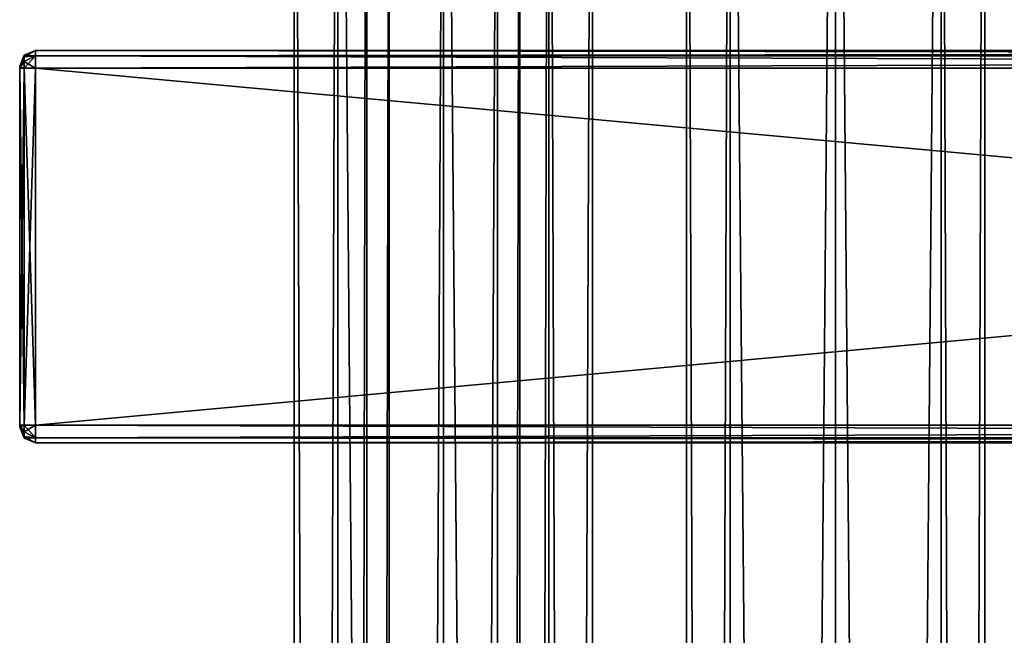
# Model space of a CAD drawing. Extents: x -65 to 446, y -88 to 1542.
# Tile 212 of 223: x -54 to 72, y 1334 to 1413. Entities that reach past the tile are written whole.
import ezdxf

# ---------------------------------------------------------------- set-up
doc = ezdxf.new("R2010")
doc.units = 0
doc.header["$LTSCALE"] = 74.25
for name, color, linetype in [('1154', 7, 'CONTINUOUS'), ('1155', 7, 'CONTINUOUS'), ('1186', 7, 'CONTINUOUS'), ('1187', 7, 'CONTINUOUS'), ('1202', 7, 'CONTINUOUS'), ('1204', 7, 'CONTINUOUS'), ('1205', 7, 'CONTINUOUS'), ('1206', 7, 'CONTINUOUS'), ('1207', 7, 'CONTINUOUS'), ('1208', 7, 'CONTINUOUS'), ('1209', 7, 'CONTINUOUS'), ('1210', 7, 'CONTINUOUS'), ('1211', 7, 'CONTINUOUS'), ('1212', 7, 'CONTINUOUS'), ('1213', 7, 'CONTINUOUS'), ('1214', 7, 'CONTINUOUS'), ('1215', 7, 'CONTINUOUS'), ('1216', 7, 'CONTINUOUS'), ('1217', 7, 'CONTINUOUS'), ('1218', 7, 'CONTINUOUS'), ('1219', 7, 'CONTINUOUS')]:
    doc.layers.add(name, color=color, linetype=linetype)

msp = doc.modelspace()

# ---------------------------------------------------------------- linework, layer by layer
at = {"layer": '1154', "color": 7, "linetype": 'CONTINUOUS'}
for points in [[(0, 2, 19), (13.44, 2, 13.44), (0, 1534, 19), (0, 2, 19)], [(0, 1534, 19), (13.44, 2, 13.44), (13.44, 1534, 13.44), (0, 1534, 19)], [(9.75, 40, -16.31), (9.75, 1496, -16.31), (13.44, 1534, -13.44), (9.75, 40, -16.31)], [(13.44, 2, -13.44), (9.75, 40, -16.31), (13.44, 1534, -13.44), (13.44, 2, -13.44)], [(19, 2), (13.44, 2, -13.44), (19, 1534), (19, 2)], [(19, 1534), (13.44, 2, -13.44), (13.44, 1534, -13.44), (19, 1534)], [(13.44, 2, 13.44), (19, 2), (13.44, 1534, 13.44), (13.44, 2, 13.44)], [(13.44, 1534, 13.44), (19, 2), (19, 1534), (13.44, 1534, 13.44)], [(6.91, 1489.12, -17.7), (9.75, 1496, -16.31), (6.91, 46.88, -17.7), (6.91, 1489.12, -17.7)], [(6.91, 46.88, -17.7), (9.75, 1496, -16.31), (9.75, 40, -16.31), (6.91, 46.88, -17.7)], [(0, 1486.25, -19), (6.91, 1489.12, -17.7), (0, 49.75, -19), (0, 1486.25, -19)], [(0, 49.75, -19), (6.91, 1489.12, -17.7), (6.91, 46.88, -17.7), (0, 49.75, -19)]]:
    msp.add_3dface(points, dxfattribs=at)
at = {"layer": '1155', "color": 7, "linetype": 'CONTINUOUS'}
for points in [[(-19, 1534), (-13.44, 1534, -13.44), (-19, 2), (-19, 1534)], [(-19, 2), (-13.44, 1534, -13.44), (-13.44, 2, -13.44), (-19, 2)], [(-13.44, 1534, 13.44), (-19, 1534), (-13.44, 2, 13.44), (-13.44, 1534, 13.44)], [(-13.44, 2, 13.44), (-19, 1534), (-19, 2), (-13.44, 2, 13.44)], [(0, 2, 19), (0, 1534, 19), (-13.44, 1534, 13.44), (0, 2, 19)], [(0, 2, 19), (-13.44, 1534, 13.44), (-13.44, 2, 13.44), (0, 2, 19)], [(-13.44, 1534, -13.44), (-9.75, 1496, -16.31), (-13.44, 2, -13.44), (-13.44, 1534, -13.44)], [(-13.44, 2, -13.44), (-9.75, 1496, -16.31), (-9.75, 40, -16.31), (-13.44, 2, -13.44)], [(-9.75, 1496, -16.31), (-6.91, 1489.12, -17.7), (-9.75, 40, -16.31), (-9.75, 1496, -16.31)], [(-9.75, 40, -16.31), (-6.91, 1489.12, -17.7), (-6.91, 46.88, -17.7), (-9.75, 40, -16.31)], [(-6.91, 1489.12, -17.7), (0, 1486.25, -19), (-6.91, 46.88, -17.7), (-6.91, 1489.12, -17.7)], [(0, 1486.25, -19), (0, 49.75, -19), (-6.91, 46.88, -17.7), (0, 1486.25, -19)]]:
    msp.add_3dface(points, dxfattribs=at)
at = {"layer": '1186', "color": 7, "linetype": 'CONTINUOUS'}
for points in [[(63.44, 1534, 13.44), (50, 1534, 19), (63.44, 2, 13.44), (63.44, 1534, 13.44)], [(63.44, 2, 13.44), (50, 1534, 19), (50, 2, 19), (63.44, 2, 13.44)], [(50, 1534, -19), (63.44, 1534, -13.44), (50, 2, -19), (50, 1534, -19)], [(50, 2, -19), (63.44, 1534, -13.44), (63.44, 2, -13.44), (50, 2, -19)], [(69, 1534), (63.44, 1534, 13.44), (69, 2), (69, 1534)], [(69, 2), (63.44, 1534, 13.44), (63.44, 2, 13.44), (69, 2)], [(63.44, 1534, -13.44), (69, 1534), (63.44, 2, -13.44), (63.44, 1534, -13.44)], [(63.44, 2, -13.44), (69, 1534), (69, 2), (63.44, 2, -13.44)]]:
    msp.add_3dface(points, dxfattribs=at)
at = {"layer": '1187', "color": 7, "linetype": 'CONTINUOUS'}
for points in [[(31, 1534), (36.56, 1534, -13.44), (31, 2), (31, 1534)], [(31, 2), (36.56, 1534, -13.44), (36.56, 2, -13.44), (31, 2)], [(36.56, 1534, 13.44), (31, 1534), (36.56, 2, 13.44), (36.56, 1534, 13.44)], [(36.56, 2, 13.44), (31, 1534), (31, 2), (36.56, 2, 13.44)], [(50, 2, 19), (50, 1534, 19), (36.56, 1534, 13.44), (50, 2, 19)], [(50, 1534, -19), (50, 2, -19), (36.56, 2, -13.44), (50, 1534, -19)], [(36.56, 1534, -13.44), (50, 1534, -19), (36.56, 2, -13.44), (36.56, 1534, -13.44)], [(50, 2, 19), (36.56, 1534, 13.44), (36.56, 2, 13.44), (50, 2, 19)]]:
    msp.add_3dface(points, dxfattribs=at)
at = {"layer": '1202', "color": 7, "linetype": 'CONTINUOUS'}
for points in [[(-54, 1407, 21.25), (-54, 1406.93, 21.07), (-54, 1407, 26.75), (-54, 1407, 21.25)], [(-54, 1407, 26.75), (-54, 1406.93, 21.07), (-54, 1406.93, 26.93), (-54, 1407, 26.75)], [(-54, 1406.93, 21.07), (-54, 1406.75, 21), (-54, 1406.93, 26.93), (-54, 1406.93, 21.07)], [(-54, 1406.93, 26.93), (-54, 1406.75, 21), (-54, 1406.75, 27), (-54, 1406.93, 26.93)], [(-54, 1406.75, 27), (-54, 1406.75, 21), (-54, 1361.25, 21), (-54, 1406.75, 27)], [(-54, 1361.25, 27), (-54, 1406.75, 27), (-54, 1361.25, 21), (-54, 1361.25, 27)], [(-54, 1361.07, 26.93), (-54, 1361.25, 27), (-54, 1361.07, 21.07), (-54, 1361.07, 26.93)], [(-54, 1361.07, 21.07), (-54, 1361.25, 27), (-54, 1361.25, 21), (-54, 1361.07, 21.07)], [(-54, 1361, 26.75), (-54, 1361.07, 26.93), (-54, 1361, 21.25), (-54, 1361, 26.75)], [(-54, 1361, 21.25), (-54, 1361.07, 26.93), (-54, 1361.07, 21.07), (-54, 1361, 21.25)]]:
    msp.add_3dface(points, dxfattribs=at)
at = {"layer": '1204', "color": 7, "linetype": 'CONTINUOUS'}
for points in [[(444, 1406.75, 29), (-52, 1406.75, 29), (444, 1361.25, 29), (444, 1406.75, 29)], [(-52, 1406.75, 29), (-52, 1361.25, 29), (444, 1361.25, 29), (-52, 1406.75, 29)]]:
    msp.add_3dface(points, dxfattribs=at)
at = {"layer": '1205', "color": 7, "linetype": 'CONTINUOUS'}
for points in [[(444, 1359, 26.75), (-52, 1359, 26.75), (444, 1359, 21.25), (444, 1359, 26.75)], [(-52, 1359, 26.75), (-52, 1359, 21.25), (444, 1359, 21.25), (-52, 1359, 26.75)]]:
    msp.add_3dface(points, dxfattribs=at)
at = {"layer": '1206', "color": 7, "linetype": 'CONTINUOUS'}
for points in [[(444, 1361.25, 19), (-52, 1361.25, 19), (444, 1406.75, 19), (444, 1361.25, 19)], [(-52, 1361.25, 19), (-52, 1406.75, 19), (444, 1406.75, 19), (-52, 1361.25, 19)]]:
    msp.add_3dface(points, dxfattribs=at)
at = {"layer": '1207', "color": 7, "linetype": 'CONTINUOUS'}
for points in [[(-52, 1409, 26.75), (444, 1409, 26.75), (-52, 1409, 21.25), (-52, 1409, 26.75)], [(-52, 1409, 21.25), (444, 1409, 26.75), (444, 1409, 21.25), (-52, 1409, 21.25)]]:
    msp.add_3dface(points, dxfattribs=at)
at = {"layer": '1208', "color": 7, "linetype": 'CONTINUOUS'}
for points in [[(-52, 1409, 26.75), (-52, 1408.34, 28.34), (444, 1409, 26.75), (-52, 1409, 26.75)], [(444, 1409, 26.75), (-52, 1408.34, 28.34), (444, 1408.34, 28.34), (444, 1409, 26.75)], [(-52, 1408.34, 28.34), (-52, 1406.75, 29), (444, 1408.34, 28.34), (-52, 1408.34, 28.34)], [(444, 1408.34, 28.34), (-52, 1406.75, 29), (444, 1406.75, 29), (444, 1408.34, 28.34)]]:
    msp.add_3dface(points, dxfattribs=at)
at = {"layer": '1209', "color": 7, "linetype": 'CONTINUOUS'}
for points in [[(444, 1361.25, 29), (-52, 1361.25, 29), (-52, 1359.66, 28.34), (444, 1361.25, 29)], [(444, 1361.25, 29), (-52, 1359.66, 28.34), (444, 1359.66, 28.34), (444, 1361.25, 29)], [(-52, 1359.66, 28.34), (-52, 1359, 26.75), (444, 1359.66, 28.34), (-52, 1359.66, 28.34)], [(444, 1359.66, 28.34), (-52, 1359, 26.75), (444, 1359, 26.75), (444, 1359.66, 28.34)]]:
    msp.add_3dface(points, dxfattribs=at)
at = {"layer": '1210', "color": 7, "linetype": 'CONTINUOUS'}
for points in [[(-52, 1359.66, 19.66), (-52, 1361.25, 19), (444, 1359.66, 19.66), (-52, 1359.66, 19.66)], [(444, 1359.66, 19.66), (-52, 1361.25, 19), (444, 1361.25, 19), (444, 1359.66, 19.66)], [(444, 1359, 21.25), (-52, 1359, 21.25), (-52, 1359.66, 19.66), (444, 1359, 21.25)], [(444, 1359, 21.25), (-52, 1359.66, 19.66), (444, 1359.66, 19.66), (444, 1359, 21.25)]]:
    msp.add_3dface(points, dxfattribs=at)
at = {"layer": '1211', "color": 7, "linetype": 'CONTINUOUS'}
for points in [[(-52, 1408.34, 19.66), (-52, 1409, 21.25), (444, 1408.34, 19.66), (-52, 1408.34, 19.66)], [(444, 1408.34, 19.66), (-52, 1409, 21.25), (444, 1409, 21.25), (444, 1408.34, 19.66)], [(444, 1406.75, 19), (-52, 1406.75, 19), (-52, 1408.34, 19.66), (444, 1406.75, 19)], [(444, 1406.75, 19), (-52, 1408.34, 19.66), (444, 1408.34, 19.66), (444, 1406.75, 19)]]:
    msp.add_3dface(points, dxfattribs=at)
at = {"layer": '1212', "color": 7, "linetype": 'CONTINUOUS'}
for points in [[(-54, 1407, 21.25), (-53.41, 1408.41, 21.25), (-53.41, 1408.19, 20.42), (-54, 1407, 21.25)], [(-54, 1406.93, 21.07), (-54, 1407, 21.25), (-53.41, 1408.19, 20.42), (-54, 1406.93, 21.07)], [(-53.41, 1407.58, 19.81), (-54, 1406.93, 21.07), (-53.41, 1408.19, 20.42), (-53.41, 1407.58, 19.81)], [(-52, 1409, 21.25), (-52, 1408.34, 19.66), (-53.41, 1408.41, 21.25), (-52, 1409, 21.25)], [(-53.41, 1408.41, 21.25), (-52, 1408.34, 19.66), (-53.41, 1408.19, 20.42), (-53.41, 1408.41, 21.25)], [(-52, 1408.34, 19.66), (-52, 1406.75, 19), (-53.41, 1407.58, 19.81), (-52, 1408.34, 19.66)], [(-52, 1408.34, 19.66), (-53.41, 1407.58, 19.81), (-53.41, 1408.19, 20.42), (-52, 1408.34, 19.66)], [(-53.41, 1406.75, 19.59), (-54, 1406.93, 21.07), (-53.41, 1407.58, 19.81), (-53.41, 1406.75, 19.59)], [(-54, 1406.75, 21), (-54, 1406.93, 21.07), (-53.41, 1406.75, 19.59), (-54, 1406.75, 21)], [(-52, 1406.75, 19), (-53.41, 1406.75, 19.59), (-53.41, 1407.58, 19.81), (-52, 1406.75, 19)]]:
    msp.add_3dface(points, dxfattribs=at)
at = {"layer": '1213', "color": 7, "linetype": 'CONTINUOUS'}
for points in [[(-54, 1407, 21.25), (-54, 1407, 26.75), (-53.41, 1408.41, 26.75), (-54, 1407, 21.25)], [(-54, 1407, 21.25), (-53.41, 1408.41, 26.75), (-53.41, 1408.41, 21.25), (-54, 1407, 21.25)], [(-52, 1409, 26.75), (-52, 1409, 21.25), (-53.41, 1408.41, 21.25), (-52, 1409, 26.75)], [(-53.41, 1408.41, 26.75), (-52, 1409, 26.75), (-53.41, 1408.41, 21.25), (-53.41, 1408.41, 26.75)]]:
    msp.add_3dface(points, dxfattribs=at)
at = {"layer": '1214', "color": 7, "linetype": 'CONTINUOUS'}
for points in [[(-54, 1407, 26.75), (-54, 1406.93, 26.93), (-53.41, 1408.41, 26.75), (-54, 1407, 26.75)], [(-53.41, 1408.41, 26.75), (-54, 1406.93, 26.93), (-53.41, 1408.19, 27.58), (-53.41, 1408.41, 26.75)], [(-53.41, 1408.19, 27.58), (-54, 1406.93, 26.93), (-53.41, 1407.58, 28.19), (-53.41, 1408.19, 27.58)], [(-52, 1408.34, 28.34), (-52, 1409, 26.75), (-53.41, 1408.19, 27.58), (-52, 1408.34, 28.34)], [(-52, 1409, 26.75), (-53.41, 1408.41, 26.75), (-53.41, 1408.19, 27.58), (-52, 1409, 26.75)], [(-52, 1406.75, 29), (-52, 1408.34, 28.34), (-53.41, 1406.75, 28.41), (-52, 1406.75, 29)], [(-53.41, 1406.75, 28.41), (-52, 1408.34, 28.34), (-53.41, 1407.58, 28.19), (-53.41, 1406.75, 28.41)], [(-52, 1408.34, 28.34), (-53.41, 1408.19, 27.58), (-53.41, 1407.58, 28.19), (-52, 1408.34, 28.34)], [(-54, 1406.93, 26.93), (-54, 1406.75, 27), (-53.41, 1407.58, 28.19), (-54, 1406.93, 26.93)], [(-54, 1406.75, 27), (-53.41, 1406.75, 28.41), (-53.41, 1407.58, 28.19), (-54, 1406.75, 27)]]:
    msp.add_3dface(points, dxfattribs=at)
at = {"layer": '1215', "color": 7, "linetype": 'CONTINUOUS'}
for points in [[(-54, 1406.75, 27), (-54, 1361.25, 27), (-53.41, 1361.25, 28.41), (-54, 1406.75, 27)], [(-54, 1406.75, 27), (-53.41, 1361.25, 28.41), (-53.41, 1406.75, 28.41), (-54, 1406.75, 27)], [(-52, 1361.25, 29), (-52, 1406.75, 29), (-53.41, 1406.75, 28.41), (-52, 1361.25, 29)], [(-53.41, 1361.25, 28.41), (-52, 1361.25, 29), (-53.41, 1406.75, 28.41), (-53.41, 1361.25, 28.41)]]:
    msp.add_3dface(points, dxfattribs=at)
at = {"layer": '1216', "color": 7, "linetype": 'CONTINUOUS'}
for points in [[(-54, 1361.25, 27), (-54, 1361.07, 26.93), (-53.41, 1361.25, 28.41), (-54, 1361.25, 27)], [(-53.41, 1361.25, 28.41), (-54, 1361.07, 26.93), (-53.41, 1360.42, 28.19), (-53.41, 1361.25, 28.41)], [(-54, 1361.07, 26.93), (-54, 1361, 26.75), (-53.41, 1359.81, 27.58), (-54, 1361.07, 26.93)], [(-53.41, 1360.42, 28.19), (-54, 1361.07, 26.93), (-53.41, 1359.81, 27.58), (-53.41, 1360.42, 28.19)], [(-54, 1361, 26.75), (-53.41, 1359.59, 26.75), (-53.41, 1359.81, 27.58), (-54, 1361, 26.75)], [(-52, 1359.66, 28.34), (-52, 1361.25, 29), (-53.41, 1360.42, 28.19), (-52, 1359.66, 28.34)], [(-52, 1361.25, 29), (-53.41, 1361.25, 28.41), (-53.41, 1360.42, 28.19), (-52, 1361.25, 29)], [(-52, 1359.66, 28.34), (-53.41, 1360.42, 28.19), (-53.41, 1359.81, 27.58), (-52, 1359.66, 28.34)], [(-53.41, 1359.59, 26.75), (-52, 1359.66, 28.34), (-53.41, 1359.81, 27.58), (-53.41, 1359.59, 26.75)], [(-52, 1359, 26.75), (-52, 1359.66, 28.34), (-53.41, 1359.59, 26.75), (-52, 1359, 26.75)]]:
    msp.add_3dface(points, dxfattribs=at)
at = {"layer": '1217', "color": 7, "linetype": 'CONTINUOUS'}
for points in [[(-54, 1361, 26.75), (-54, 1361, 21.25), (-53.41, 1359.59, 21.25), (-54, 1361, 26.75)], [(-54, 1361, 26.75), (-53.41, 1359.59, 21.25), (-53.41, 1359.59, 26.75), (-54, 1361, 26.75)], [(-52, 1359, 21.25), (-52, 1359, 26.75), (-53.41, 1359.59, 26.75), (-52, 1359, 21.25)], [(-53.41, 1359.59, 21.25), (-52, 1359, 21.25), (-53.41, 1359.59, 26.75), (-53.41, 1359.59, 21.25)]]:
    msp.add_3dface(points, dxfattribs=at)
at = {"layer": '1218', "color": 7, "linetype": 'CONTINUOUS'}
for points in [[(-54, 1361.07, 21.07), (-54, 1361.25, 21), (-53.41, 1360.42, 19.81), (-54, 1361.07, 21.07)], [(-54, 1361.25, 21), (-53.41, 1361.25, 19.59), (-53.41, 1360.42, 19.81), (-54, 1361.25, 21)], [(-54, 1361, 21.25), (-54, 1361.07, 21.07), (-53.41, 1359.59, 21.25), (-54, 1361, 21.25)], [(-53.41, 1359.59, 21.25), (-54, 1361.07, 21.07), (-53.41, 1359.81, 20.42), (-53.41, 1359.59, 21.25)], [(-53.41, 1359.81, 20.42), (-54, 1361.07, 21.07), (-53.41, 1360.42, 19.81), (-53.41, 1359.81, 20.42)], [(-52, 1361.25, 19), (-52, 1359.66, 19.66), (-53.41, 1361.25, 19.59), (-52, 1361.25, 19)], [(-53.41, 1361.25, 19.59), (-52, 1359.66, 19.66), (-53.41, 1360.42, 19.81), (-53.41, 1361.25, 19.59)], [(-52, 1359.66, 19.66), (-53.41, 1359.81, 20.42), (-53.41, 1360.42, 19.81), (-52, 1359.66, 19.66)], [(-52, 1359.66, 19.66), (-52, 1359, 21.25), (-53.41, 1359.81, 20.42), (-52, 1359.66, 19.66)], [(-52, 1359, 21.25), (-53.41, 1359.59, 21.25), (-53.41, 1359.81, 20.42), (-52, 1359, 21.25)]]:
    msp.add_3dface(points, dxfattribs=at)
at = {"layer": '1219', "color": 7, "linetype": 'CONTINUOUS'}
for points in [[(-54, 1361.25, 21), (-54, 1406.75, 21), (-53.41, 1406.75, 19.59), (-54, 1361.25, 21)], [(-53.41, 1361.25, 19.59), (-54, 1361.25, 21), (-53.41, 1406.75, 19.59), (-53.41, 1361.25, 19.59)], [(-52, 1406.75, 19), (-52, 1361.25, 19), (-53.41, 1361.25, 19.59), (-52, 1406.75, 19)], [(-52, 1406.75, 19), (-53.41, 1361.25, 19.59), (-53.41, 1406.75, 19.59), (-52, 1406.75, 19)]]:
    msp.add_3dface(points, dxfattribs=at)

doc.saveas('drawing.dxf')
